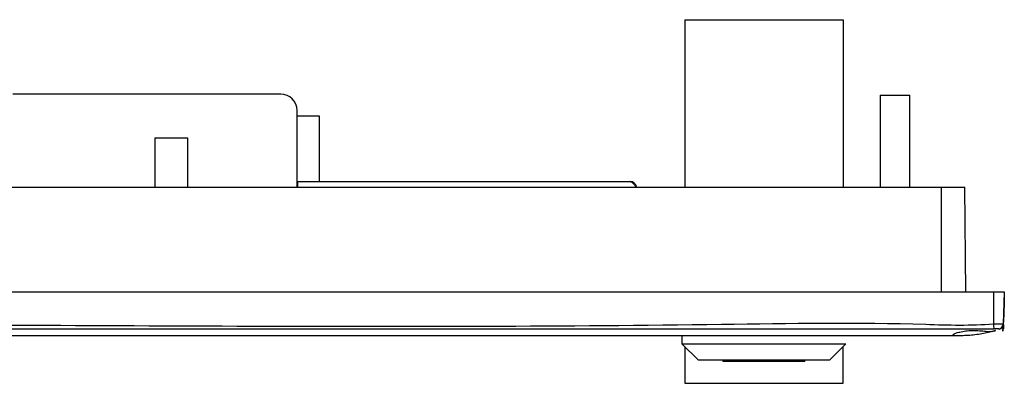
# Model space of a CAD drawing. Header units: millimetres. Extents: x 7143 to 9546, y -1575 to -869.
# Tile 20 of 94: x 7425 to 7605, y -1565 to -1498. Entities that reach past the tile are written whole.
import ezdxf

# ---------------------------------------------------------------- set-up
doc = ezdxf.new("R2010")
doc.units = ezdxf.units.MM
doc.header["$LTSCALE"] = 3

msp = doc.modelspace()

# ---------------------------------------------------------------- linework, layer by layer
at = {"linetype": 'Continuous', "lineweight": 30}
for p, q in [((7546.97, -1498.12), (7546.97, -1528.72)), ((7546.97, -1498.12), (7575.97, -1498.12)), ((7575.97, -1498.12), (7575.97, -1528.72)), ((7473.02, -1511.72), (7423.97, -1511.72)), ((7582.77, -1511.92), (7582.77, -1528.72)), ((7582.77, -1511.92), (7588.17, -1511.92)), ((7588.17, -1528.72), (7588.17, -1511.92)), ((7476.02, -1528.72), (7476.02, -1514.72)), ((7476.02, -1515.72), (7480.07, -1515.72)), ((7480.07, -1515.72), (7480.07, -1527.72)), ((7449.97, -1519.72), (7449.97, -1528.72)), ((7449.97, -1519.72), (7455.97, -1519.72)), ((7455.97, -1519.72), (7455.97, -1528.72)), ((7476.07, -1527.72), (7476.07, -1528.72)), ((7476.07, -1527.72), (7536.97, -1527.72)), ((7216.97, -1528.72), (7593.97, -1528.72)), ((7593.97, -1528.72), (7598.26, -1528.72)), ((7593.97, -1547.92), (7593.97, -1528.72)), ((7598.42, -1547.92), (7598.26, -1528.72)), ((7207.47, -1547.92), (7603.47, -1547.92)), ((7603.47, -1547.92), (7603.47, -1553.77)), ((7603.47, -1547.92), (7605.47, -1547.92)), ((7605.47, -1547.92), (7605.27, -1553.77)), ((7605.47, -1547.92), (7605.47, -1549.92)), ((7605.47, -1549.92), (7605.35, -1553.45)), ((7605.47, -1549.92), (7605.4, -1549.92)), ((7604.59, -1554.74), (7604.59, -1554.74)), ((7595.47, -1555.92), (7408.47, -1555.92)), ((7546.47, -1555.92), (7546.47, -1557.42)), ((7597.47, -1555.92), (7595.47, -1555.92)), ((7546.47, -1557.42), (7549.47, -1560.42)), ((7546.47, -1557.42), (7576.47, -1557.42)), ((7546.97, -1557.92), (7546.97, -1564.62)), ((7573.47, -1560.42), (7576.47, -1557.42)), ((7575.97, -1564.62), (7575.97, -1557.92)), ((7573.47, -1560.42), (7549.47, -1560.42)), ((7553.97, -1560.42), (7553.97, -1560.62)), ((7568.97, -1560.62), (7553.97, -1560.62)), ((7568.97, -1560.62), (7568.97, -1560.42)), ((7546.97, -1564.62), (7575.97, -1564.62))]:
    msp.add_line(p, q, dxfattribs=at)
at = {"linetype": 'Continuous', "lineweight": 30, "flags": 128}
for points in [[(7602.6, -1554.74), (7602.6, -1554.74), (7600.6, -1554.74), (7592.6, -1554.74), (7560.6, -1554.74), (7432.6, -1554.74), (7339.17, -1554.74)], [(7604.59, -1554.74), (7604.59, -1554.74), (7604.59, -1554.74), (7604.59, -1554.74), (7604.59, -1554.74), (7604.59, -1554.74)]]:
    msp.add_lwpolyline(points, dxfattribs=at)
at = {"linetype": 'Continuous', "lineweight": 30}
for centre, radius, start, end in [((7473.02, -1514.72), 3, 0, 90), ((7536.97, -1528.92), 1.2, 9.5941, 90), ((7604.36, -1553.41), 0.99, 335.0178, 357.9833), ((7700.95, -1542.97), 98.08, 186.3169, 186.8662), ((7604.27, -1553.73), 0.995, 282.4985, 357.8769), ((7604.27, -1553.8), 1, 288.762, 358)]:
    msp.add_arc(centre, radius, start, end, dxfattribs=at)
for points, knots in [([(7536.97, -1527.72), (7537.06, -1527.74), (7537.26, -1527.77), (7537.55, -1528.03), (7537.82, -1528.37), (7537.98, -1528.63), (7538.04, -1528.72)], [0, 0, 0, 0, 0.25743, 0.543462, 0.829578, 1, 1, 1, 1]), ([(7339.17, -1553.83), (7353.34, -1553.82), (7424.86, -1553.76), (7508.82, -1554.74), (7580.7, -1553.38), (7597.28, -1554.06), (7601.41, -1553.86), (7603.47, -1553.77)], [0, 0, 0, 0, 0.160834, 0.811738, 0.953114, 0.97659, 1, 1, 1, 1]), ([(7605.33, -1553.9), (7605.33, -1554.03), (7605.32, -1554.32), (7605.31, -1554.71), (7605.31, -1554.7), (7605.34, -1553.86), (7605.35, -1553.45)], [0, 0, 0, 0, 0.191427, 0.461422, 0.730833, 1, 1, 1, 1]), ([(7603.87, -1554.97), (7603.83, -1554.99), (7603.75, -1555.02), (7603.1, -1555.14), (7602.13, -1555.13), (7600.94, -1554.98), (7599.63, -1554.94), (7598.38, -1555.04), (7597.3, -1555.24), (7596.48, -1555.48), (7596.05, -1555.7), (7596.06, -1555.86), (7596.52, -1555.92), (7597.36, -1555.92), (7598.49, -1555.91), (7599.78, -1555.81), (7601.09, -1555.63), (7602.28, -1555.4), (7603.22, -1555.16), (7603.78, -1555), (7603.85, -1554.98), (7603.87, -1554.97)], [0, 0, 0, 0, 0.052754, 0.105454, 0.157724, 0.210039, 0.262969, 0.314253, 0.36603, 0.419708, 0.474734, 0.529303, 0.582569, 0.635113, 0.688398, 0.741364, 0.794152, 0.847791, 0.902632, 0.957423, 1, 1, 1, 1]), ([(7603.58, -1554.7), (7603.25, -1554.73), (7602.92, -1554.75), (7602.6, -1554.74), (7602.6, -1554.74)], [0, 0, 0, 0, 0.999938, 1, 1, 1, 1]), ([(7603.47, -1553.77), (7603.67, -1553.76), (7604.07, -1553.74), (7604.6, -1553.73), (7605.01, -1553.73), (7605.24, -1553.74), (7605.26, -1553.76), (7605.27, -1553.77)], [0, 0, 0, 0, 0.211813, 0.424093, 0.635966, 0.847524, 1, 1, 1, 1]), ([(7604.49, -1554.7), (7604.48, -1554.7), (7604.46, -1554.68), (7604.34, -1554.67), (7604.13, -1554.67), (7603.87, -1554.68), (7603.68, -1554.69), (7603.58, -1554.7)], [0, 0, 0, 0, 0.149836, 0.361983, 0.576756, 0.790715, 1, 1, 1, 1]), ([(7604.59, -1554.74), (7604.59, -1554.74), (7604.59, -1554.76), (7604.54, -1554.73), (7604.49, -1554.7)], [0, 0, 0, 0, 0.000059, 1, 1, 1, 1]), ([(7605.24, -1554.53), (7605.24, -1554.56), (7605.23, -1554.77), (7605.22, -1555.05), (7605.22, -1555.17), (7605.24, -1554.65), (7605.24, -1554.53)], [0, 0, 0, 0, 0.071088, 0.475247, 0.87844, 1, 1, 1, 1])]:
    msp.add_open_spline(points, degree=3, knots=knots, dxfattribs=at)

doc.saveas('drawing.dxf')
